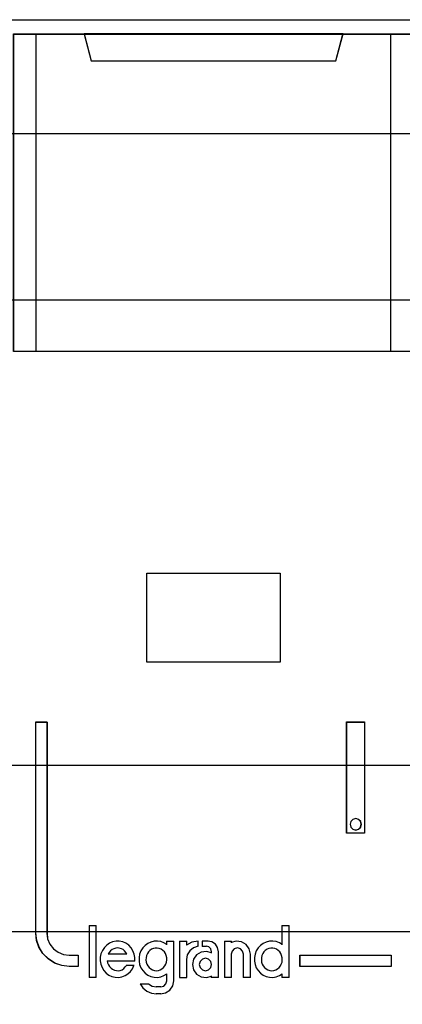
# Model space of a CAD drawing. Extents: x -543332 to -323966, y -9028 to 137422.
# Tile 143 of 250: x -443956 to -443784, y 27131 to 27575. Entities that reach past the tile are written whole.
import ezdxf

# ---------------------------------------------------------------- set-up
doc = ezdxf.new("R2010")
doc.units = 0
doc.header["$MEASUREMENT"] = 0
doc.layers.get('0').update_dxf_attribs({"color": 8})
for name, color, linetype in [('30', 7, 'Continuous'), ('45', 8, 'Continuous'), ('50', 7, 'Continuous')]:
    doc.layers.add(name, color=color, linetype=linetype)

# ---------------------------------------------------------------- blocks, each defined once
blk = doc.blocks.new('*U1107')
at = {"layer": '50', "color": 7}
blk.add_lwpolyline([(509.985212, -137.34823), (834.016113, -137.34823), (834.016113, -183.650891), (509.985212, -183.650891), (509.985212, -137.34823)], dxfattribs=at)
blk = doc.blocks.new('*U1108')
at = {"layer": '30', "color": 7}
blk.add_lwpolyline([(499.9802, -142.47767), (844.087401, -142.47767), (844.087401, -178.455247), (499.9802, -178.455247), (499.9802, -142.47767)], close=True, dxfattribs=at)
for points in [[(499.9802, -142.47767), (844.087401, -142.47767), (844.087401, -178.455247), (499.9802, -178.455247), (499.9802, -142.47767)], [(499.9802, -149.974543), (844.087401, -149.974543), (844.087401, -170.958374), (499.9802, -170.958374), (499.9802, -149.974543)]]:
    blk.add_lwpolyline(points, dxfattribs=at)
blk = doc.blocks.new('*U1112')
at = {"layer": '45', "color": 7}
for points in [[(626.988712, -137.991727), (645.010459, -137.991727), (645.010459, -152.304903), (626.988712, -152.304903), (626.988712, -137.991727)], [(626.994014, -137.997023), (645.005157, -137.997023), (645.005157, -152.299607), (626.994014, -152.299607), (626.994014, -137.997023)], [(630.162003, -137.991727), (630.484125, -139.201925), (630.484125, -139.201925), (641.506539, -139.201925), (641.506539, -139.201925), (641.834517, -137.991727), (630.162003, -137.991727)], [(630.167305, -137.997023), (630.489134, -139.196629), (641.501535, -139.196629), (641.829215, -137.997023), (630.167305, -137.997023)], [(632.985357, -162.28308), (639.00321, -162.28308), (639.00321, -166.300303), (632.985357, -166.300303), (632.985357, -162.28308)], [(632.990659, -162.288376), (638.997908, -162.288376), (638.997908, -166.295006), (632.990659, -166.295006), (632.990659, -162.288376)], [(627.990804, -168.996105), (628.494485, -168.996105), (628.494485, -178.507793), (628.523769, -178.765023), (628.62919, -179.004715), (628.781466, -179.215177), (628.992309, -179.367177), (629.232436, -179.472407), (629.490133, -179.501638), (629.894248, -179.501638), (629.894248, -180.004407), (629.490133, -180.004407), (629.162155, -179.963484), (628.840033, -179.858253), (628.558909, -179.671177), (628.312926, -179.425638), (628.137223, -179.139177), (628.031801, -178.835177), (627.990804, -178.507793), (627.990804, -168.996105)], [(641.996231, -168.990809), (642.804797, -168.990809), (642.804797, -168.990809), (642.804797, -174.006379), (642.804797, -174.006379), (641.996231, -174.006379), (641.996231, -174.006379), (641.996231, -168.990809), (641.996231, -168.990809)], [(642.001533, -168.996105), (642.799495, -168.996105), (642.799495, -174.001082), (642.001533, -174.001082), (642.001533, -168.996105)], [(642.653688, -173.602538), (642.624214, -173.473149), (642.524005, -173.384929), (642.406112, -173.349641), (642.27643, -173.384929), (642.182115, -173.473149), (642.152642, -173.602538), (642.182115, -173.726046), (642.27643, -173.820147), (642.406112, -173.855435), (642.524005, -173.820147), (642.624214, -173.726046), (642.653688, -173.602538)], [(633.41981, -180.203017), (633.514781, -180.191162), (633.591944, -180.161525), (633.675044, -180.120032), (633.746271, -180.054829), (633.805628, -179.983699), (633.847177, -179.900714), (633.876856, -179.811801), (633.894663, -179.711034), (633.888727, -179.616193), (633.864984, -179.521353), (633.829371, -179.43244), (633.781885, -179.355383), (633.716593, -179.29018), (633.633494, -179.230905), (633.550395, -179.19534), (633.46136, -179.183485), (633.372325, -179.183485), (633.289226, -179.19534), (633.200191, -179.230905), (633.128963, -179.29018), (633.063671, -179.355383), (633.016186, -179.43244), (632.974636, -179.521353), (632.956829, -179.616193), (632.950894, -179.711034), (632.962765, -179.811801), (632.986508, -179.900714), (633.039929, -179.983699), (633.093349, -180.054829), (633.170513, -180.120032), (633.241741, -180.161525), (633.330776, -180.191162), (633.41981, -180.203017)], [(638.627401, -180.203017), (638.716496, -180.191162), (638.799651, -180.161525), (638.882806, -180.120032), (638.954082, -180.054829), (639.013479, -179.983699), (639.049117, -179.900714), (639.084755, -179.811801), (639.090694, -179.711034), (639.090694, -179.616193), (639.066936, -179.521353), (639.037237, -179.43244), (638.977841, -179.355383), (638.912505, -179.29018), (638.841229, -179.230905), (638.758073, -179.19534), (638.668978, -179.183485), (638.579883, -179.183485), (638.484849, -179.19534), (638.407633, -179.230905), (638.330417, -179.29018), (638.265081, -179.355383), (638.217564, -179.43244), (638.175986, -179.521353), (638.152227, -179.616193), (638.152227, -179.711034), (638.158167, -179.811801), (638.193805, -179.900714), (638.235383, -179.983699), (638.300719, -180.054829), (638.366055, -180.120032), (638.449211, -180.161525), (638.538306, -180.191162), (638.627401, -180.203017)], [(635.906799, -179.920991), (635.876831, -179.782978), (635.768946, -179.680968), (635.637085, -179.638964), (635.499231, -179.680968), (635.391346, -179.782978), (635.355384, -179.920991), (635.391346, -180.059004), (635.499231, -180.161013), (635.637085, -180.203017), (635.768946, -180.161013), (635.876831, -180.059004), (635.906799, -179.920991)]]:
    blk.add_lwpolyline(points, close=True, dxfattribs=at)
at = {"layer": '45', "color": 4}
for points in [[(627.985502, -137.991727), (627.985502, -152.304903)], [(643.98981, -152.304903), (643.98981, -137.991727)]]:
    blk.add_lwpolyline(points, dxfattribs=at)
at = {"layer": '45', "color": 1}
for points in [[(627.985502, -168.990809), (628.491989, -168.990809), (628.491989, -168.990809), (628.491989, -178.511649), (628.491989, -178.511649), (628.521436, -178.769127), (628.627445, -179.00905), (628.780568, -179.219714), (628.992586, -179.37186), (629.234051, -179.477192), (629.493183, -179.506451), (629.493183, -179.506451), (629.899551, -179.506451), (629.899551, -179.506451), (629.899551, -180.009703), (629.899551, -180.009703), (629.493183, -180.009703), (629.493183, -180.009703), (629.163378, -179.968741), (628.839462, -179.863409), (628.556772, -179.676152), (628.309418, -179.430378), (628.132737, -179.143641), (628.026728, -178.839348), (627.985502, -178.511649), (627.985502, -178.511649), (627.985502, -168.990809), (627.985502, -168.990809)], [(639.888656, -179.493317), (644.003065, -179.493317), (644.003065, -179.493317), (644.003065, -180.009703), (644.003065, -180.009703), (639.888656, -180.009703), (639.888656, -180.009703), (639.888656, -179.493317), (639.888656, -179.493317)], [(639.89661, -179.498613), (643.997763, -179.498613), (643.997763, -180.004407), (639.89661, -180.004407), (639.89661, -179.498613)]]:
    blk.add_lwpolyline(points, close=True, dxfattribs=at)
at = {"layer": '45', "color": 255}
blk.add_lwpolyline([(642.65899, -173.602538), (642.628893, -173.470439), (642.526563, -173.380372), (642.406174, -173.344345), (642.273747, -173.380372), (642.177437, -173.470439), (642.14734, -173.602538), (642.177437, -173.728632), (642.273747, -173.824704), (642.406174, -173.860731), (642.526563, -173.824704), (642.628893, -173.728632), (642.65899, -173.602538)], close=True, dxfattribs=at)
at = {"layer": '45', "color": 7}
for points in [[(630.389992, -178.166601), (630.389992, -180.504905)], [(630.389992, -178.166601), (630.713419, -178.166601)], [(630.700164, -178.166601), (630.700164, -180.504905)], [(639.077439, -178.166601), (639.077439, -179.037837)], [(639.077439, -178.166601), (639.406168, -178.166601)], [(639.392913, -178.166601), (639.392913, -180.504905)], [(632.45515, -179.769047), (632.45515, -179.604215), (632.419736, -179.451156), (632.366615, -179.298098), (632.283983, -179.168587), (632.177741, -179.056736), (632.047891, -178.962547), (631.912138, -178.897791), (631.752775, -178.868357), (631.61112, -178.868357), (631.451758, -178.897791), (631.316004, -178.95666), (631.186154, -179.044963), (631.079912, -179.150926), (630.991377, -179.292211), (630.926452, -179.433496), (630.891038, -179.592441), (630.891038, -179.751386), (630.92055, -179.904445), (630.973671, -180.051616), (631.056303, -180.187014), (631.162544, -180.304751), (631.286493, -180.398941), (631.422246, -180.463697), (631.569804, -180.499018), (631.723264, -180.504905), (631.870821, -180.481357), (632.012477, -180.422489), (632.142328, -180.34596), (632.260374, -180.239996), (632.348908, -180.110485), (632.413834, -179.963313)], [(632.091958, -179.458891), (632.050369, -179.38587), (631.985014, -179.306764), (631.919659, -179.251998), (631.848363, -179.209403), (631.753302, -179.185063), (631.676065, -179.172892), (631.592886, -179.185063), (631.503766, -179.209403), (631.426529, -179.251998), (631.361174, -179.306764), (631.29582, -179.38587), (631.25423, -179.458891)], [(633.894663, -179.027302), (633.764537, -178.950773), (633.616667, -178.891904), (633.474711, -178.868357), (633.326841, -178.874244), (633.17897, -178.909565), (633.04293, -178.97432), (632.912804, -179.062623), (632.812252, -179.174474), (632.72353, -179.303985), (632.664382, -179.451156), (632.640722, -179.604215), (632.640722, -179.769047), (632.664382, -179.922105), (632.72353, -180.069277), (632.812252, -180.198788), (632.912804, -180.310638), (633.04293, -180.398941), (633.17897, -180.463697), (633.326841, -180.499018), (633.474711, -180.504905), (633.616667, -180.481357), (633.764537, -180.422489), (633.894663, -180.34596)], [(633.881408, -178.868357), (633.881408, -179.037837)], [(633.881408, -178.868357), (634.204834, -178.868357)], [(634.191579, -178.868357), (634.191579, -180.669089)], [(634.461985, -178.868357), (634.461985, -180.504905)], [(634.461985, -178.868357), (634.790713, -178.868357)], [(635.305014, -178.868357), (635.023251, -178.912227), (634.777458, -179.056374)], [(634.777458, -178.868357), (634.777458, -179.056374)], [(635.305014, -179.101393), (635.101186, -179.167302), (634.927332, -179.29912), (634.813428, -179.478872), (634.777458, -179.694575)], [(635.291759, -178.868357), (635.291759, -179.114633)], [(635.485285, -178.868357), (635.485285, -179.114633)], [(635.75569, -178.868357), (635.485285, -178.868357)], [(635.485285, -179.101393), (635.67881, -179.101393)], [(635.906799, -179.347669), (635.875871, -179.218374), (635.78927, -179.132177), (635.665555, -179.101393)], [(636.222273, -179.347669), (636.180287, -179.155944), (636.08432, -179.006159), (635.928372, -178.898314), (635.742435, -178.868357)], [(636.484725, -178.868357), (636.484725, -180.504905)], [(636.484725, -178.868357), (636.80285, -178.868357)], [(637.656484, -179.458891), (637.608983, -179.220291), (637.472418, -179.023447), (637.264602, -178.898182), (637.021161, -178.868357), (636.789595, -178.933972)], [(636.789595, -178.868357), (636.789595, -178.945153)], [(637.351614, -179.458891), (637.309762, -179.318934), (637.214099, -179.215488), (637.070605, -179.172892), (636.933089, -179.215488), (636.831447, -179.318934), (636.789595, -179.458891)], [(639.090694, -179.027302), (638.972281, -178.950773), (638.824265, -178.891904), (638.676249, -178.868357), (638.522312, -178.874244), (638.374296, -178.909565), (638.238121, -178.97432), (638.113787, -179.062623), (638.007216, -179.174474), (637.924327, -179.303985), (637.871041, -179.451156), (637.847358, -179.604215), (637.847358, -179.769047), (637.871041, -179.922105), (637.924327, -180.069277), (638.007216, -180.198788), (638.113787, -180.310638), (638.238121, -180.398941), (638.374296, -180.463697), (638.522312, -180.499018), (638.676249, -180.504905), (638.824265, -180.481357), (638.972281, -180.422489), (639.090694, -180.34596)], [(631.25423, -179.44565), (632.091958, -179.44565)], [(634.461985, -180.504905), (634.790713, -180.504905), (634.790713, -179.681335)], [(635.906799, -179.399455), (635.681004, -179.334429), (635.443325, -179.363986), (635.229414, -179.488128), (635.092748, -179.683207), (635.045213, -179.919667), (635.092748, -180.156127), (635.229414, -180.351206), (635.443325, -180.475347), (635.681004, -180.504905), (635.906799, -180.439878)], [(635.893544, -179.334429), (635.893544, -179.413873)], [(636.209018, -179.334429), (636.209018, -180.504905)], [(636.789595, -179.44565), (636.789595, -180.504905)], [(637.338359, -179.44565), (637.338359, -180.504905)], [(637.643228, -179.44565), (637.643228, -180.504905)], [(631.209163, -179.760779), (632.45515, -179.760779)], [(631.209163, -179.760779), (631.226975, -179.85165), (631.268539, -179.942521), (631.316039, -180.015217), (631.381353, -180.081856), (631.452604, -180.136379), (631.53573, -180.178785), (631.618857, -180.190901), (631.707921, -180.203017), (631.796985, -180.184843), (631.880111, -180.154553), (631.951362, -180.10003), (632.016676, -180.033392), (632.076052, -179.960695)], [(632.062796, -179.954093), (632.415384, -179.954093)], [(630.389992, -180.491664), (630.713419, -180.491664)], [(633.881408, -180.335424), (633.881408, -180.669089)], [(635.893544, -180.428109), (635.893544, -180.504905)], [(635.893544, -180.491664), (636.222273, -180.491664)], [(636.484725, -180.491664), (636.80285, -180.491664)], [(637.338359, -180.491664), (637.656484, -180.491664)], [(639.077439, -180.335424), (639.077439, -180.504905)], [(639.077439, -180.491664), (639.406168, -180.491664)], [(632.688441, -180.785607), (632.813703, -180.972181), (632.992648, -181.122643), (633.201417, -181.21292), (633.42808, -181.249031)], [(632.688441, -180.785607), (633.080794, -180.785607)], [(633.067539, -180.785607), (633.238643, -180.899592), (633.42808, -180.931255)], [(633.414825, -180.918014), (633.618955, -180.918014)], [(633.6057, -181.249031), (633.839362, -181.201097), (634.031085, -181.075271), (634.162895, -180.877543), (634.204834, -180.655849)], [(633.6057, -180.931255), (633.753255, -180.900654), (633.851626, -180.790492), (633.894663, -180.655849)], [(633.618955, -181.23579), (633.414825, -181.23579)]]:
    blk.add_lwpolyline(points, dxfattribs=at)

msp = doc.modelspace()

# ---------------------------------------------------------------- block references
at = {"xscale": 10, "yscale": 10, "zscale": 10}
for name in ['*U1108', '*U1107', '*U1112']:
    msp.add_blockref(name, (-450229.1, 28948.04), dxfattribs=at)

doc.saveas('drawing.dxf')
